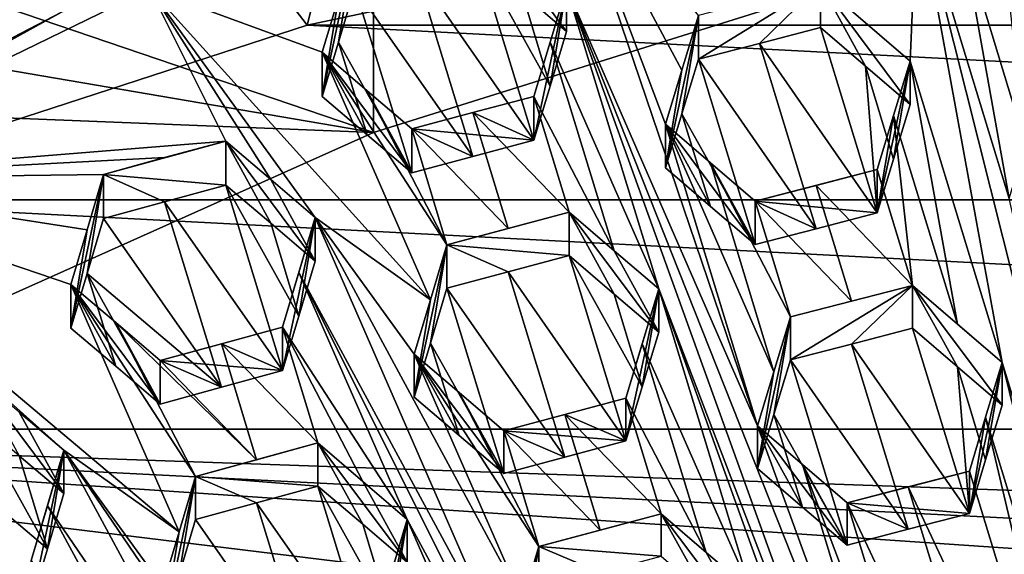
# Model space of a CAD drawing. Header units: metres. Extents: x -22 to 22, y 0 to 204.
# Tile 82 of 256: x -3.47 to -1.44, y 24.12 to 25.22. Entities that reach past the tile are written whole.
import ezdxf

# ---------------------------------------------------------------- set-up
doc = ezdxf.new("R2010")
doc.units = ezdxf.units.M
doc.layers.add('solid_002_SW0002', color=7, linetype='CONTINUOUS')
doc.layers.add('solid_002_SW0002_01', color=7, linetype='CONTINUOUS')

msp = doc.modelspace()

# ---------------------------------------------------------------- linework, layer by layer
at = {"layer": 'solid_002_SW0002'}
for points in [[(-10.401688, 38.78968, 222.258194), (-0.000125, 39.062069, 222.530045), (-0.000125, 6.009099, 222.530045)], [(-10.452005, 38.787876, 222.256866), (-10.401688, 38.78968, 222.258194), (-0.000125, 6.009099, 222.530045)], [(-10.250982, 9.179632, 222.262131), (-10.452005, 38.787876, 222.256866), (-0.000125, 6.009099, 222.530045)], [(15.431576, 33.648762, 223.952362), (-15.431306, 33.548271, 223.951843), (-15.319921, 9.159238, 223.824142)], [(-2.876338, 25.212168, 195.628769), (-3.734706, 26.333506, 196.036606), (-2.5133, 26.653955, 195.950745)], [(-2.876338, 25.212168, 195.628769), (-2.5133, 26.653955, 195.950745), (-1.738582, 25.453817, 195.564026)], [(-3.979109, 24.852947, 195.725021), (-3.734706, 26.333506, 196.036606), (-2.876338, 25.212168, 195.628769)], [(5.609299, 25.108162, 207.821136), (0.818824, 25.448992, 207.729813), (-3.82183, 26.171759, 207.536148)], [(5.187891, 25.410688, 207.740067), (5.609299, 25.108162, 207.821136), (-3.82183, 26.171759, 207.536148)], [(-4.19893, 24.812614, 207.848557), (-3.381057, 25.238329, 207.734497), (-3.777556, 26.059618, 207.514435)], [(-2.740406, 24.99159, 207.852371), (-2.740362, 25.638655, 210.267181), (-3.56034, 25.27103, 210.365692)], [(-2.740406, 24.99159, 207.852371), (-1.876862, 25.261961, 207.779922), (-2.740362, 25.638655, 210.267181)], [(-1.951396, 24.388519, 208.315506), (-2.357979, 25.587872, 207.514847), (-2.34355, 25.289608, 207.704407)], [(-2.106898, 25.11957, 207.837296), (-2.073091, 25.232048, 207.769592), (-2.357979, 25.587872, 207.514847)], [(-2.140334, 25.008272, 207.904053), (-2.106898, 25.11957, 207.837296), (-2.357979, 25.587872, 207.514847)], [(-1.951396, 24.388519, 208.315506), (-2.140334, 25.008272, 207.904053), (-2.357979, 25.587872, 207.514847)], [(-1.822136, 25.296999, 207.752182), (-1.638424, 25.138176, 207.869247), (-1.624146, 25.475803, 207.654526)], [(-1.624146, 25.475803, 207.654526), (-1.638424, 25.138176, 207.869247), (-1.449486, 24.518423, 208.280701)], [(-1.624146, 25.475803, 207.654526), (-1.449486, 24.518423, 208.280701), (-1.07161, 23.278879, 209.103455)], [(-1.624146, 25.475803, 207.654526), (-1.07161, 23.278879, 209.103455), (-1.435208, 24.856014, 208.065826)], [(-1.531779, 25.395792, 207.712784), (-1.624146, 25.475803, 207.654526), (-1.435208, 24.856014, 208.065826)], [(-2.527262, 25.447556, 207.584076), (-2.434954, 25.277338, 207.30545), (-2.34355, 25.199043, 207.366425)], [(-2.34355, 25.289608, 207.704407), (-2.527262, 25.447556, 207.584076), (-2.34355, 25.199043, 207.366425)], [(-2.740406, 24.99159, 207.852371), (-5.611928, 25.105949, 207.821732), (-5.188243, 25.410324, 207.740173)], [(-2.740406, 24.99159, 207.852371), (-5.188243, 25.410324, 207.740173), (-1.876862, 25.261961, 207.779922)], [(-1.531779, 25.395792, 207.712784), (-1.435208, 24.856014, 208.065826), (-1.401764, 24.966867, 207.997284)], [(-1.531779, 25.395792, 207.712784), (-1.401764, 24.966867, 207.997284), (-1.440434, 25.31661, 207.770203)], [(-2.778217, 25.380859, 207.594955), (-2.84546, 25.065435, 207.387405), (-2.812027, 25.176929, 207.321411)], [(-2.812026, 25.267889, 207.660873), (-2.84546, 25.065435, 207.387405), (-2.778217, 25.380859, 207.594955)], [(-2.778217, 25.380859, 207.594955), (-2.812027, 25.176929, 207.321411), (-2.778217, 25.289616, 207.25444)], [(-2.410793, 24.975483, 207.501694), (-2.527262, 25.356367, 207.243744), (-2.652766, 25.323076, 207.249435)], [(-2.377358, 25.086672, 207.43454), (-2.434954, 25.277338, 207.30545), (-2.527262, 25.356367, 207.243744)], [(-2.410793, 24.975483, 207.501694), (-2.377358, 25.086672, 207.43454), (-2.527262, 25.356367, 207.243744)], [(-2.536301, 24.942141, 207.507187), (-2.652766, 25.323076, 207.249435), (-2.778217, 25.289616, 207.25444)], [(-2.536301, 24.942141, 207.507187), (-2.410793, 24.975483, 207.501694), (-2.652766, 25.323076, 207.249435)], [(-1.822136, 25.296999, 207.752182), (-2.073091, 25.141882, 207.43309), (-1.947613, 25.174456, 207.424744)], [(-2.073091, 25.232048, 207.769592), (-2.073091, 25.141882, 207.43309), (-1.822136, 25.296999, 207.752182)], [(-1.822136, 25.296999, 207.752182), (-1.947613, 25.174456, 207.424744), (-1.822136, 25.206833, 207.41568)], [(-1.822136, 25.296999, 207.752182), (-1.638424, 25.048605, 207.534973), (-1.638424, 25.138176, 207.869247)], [(-1.822136, 25.296999, 207.752182), (-1.729775, 25.127312, 207.475754), (-1.638424, 25.048605, 207.534973)], [(-1.822136, 25.296999, 207.752182), (-1.822136, 25.206833, 207.41568), (-1.729775, 25.127312, 207.475754)], [(-3.199079, 25.286427, 207.595612), (-3.381057, 25.238329, 207.734497), (-4, 24.895884, 207.700256)], [(-3.199079, 25.286427, 207.595612), (-4, 24.895884, 207.700256), (-3.04345, 24.973843, 207.810547)], [(-3.560362, 24.62397, 207.950867), (-2.740406, 24.99159, 207.852371), (-3.56034, 25.27103, 210.365692)], [(-2.812026, 25.267889, 207.660873), (-3.199079, 25.286427, 207.595612), (-2.84546, 25.156115, 207.725815)], [(-2.623104, 24.647749, 208.071091), (-2.84546, 25.156115, 207.725815), (-3.199079, 25.286427, 207.595612)], [(-3.199079, 25.286427, 207.595612), (-3.04345, 24.973843, 207.810547), (-2.95118, 24.89492, 207.872498)], [(-3.199079, 25.286427, 207.595612), (-2.95118, 24.89492, 207.872498), (-2.859738, 24.816679, 207.933807)], [(-2.623104, 24.647749, 208.071091), (-3.199079, 25.286427, 207.595612), (-2.859738, 24.816679, 207.933807)], [(-2.778217, 25.289616, 207.25444), (-2.812027, 25.176929, 207.321411), (-2.661748, 24.908621, 207.511963)], [(-2.536301, 24.942141, 207.507187), (-2.778217, 25.289616, 207.25444), (-2.661748, 24.908621, 207.511963)], [(-2.377358, 25.086672, 207.43454), (-2.34355, 25.199043, 207.366425), (-2.434954, 25.277338, 207.30545)], [(-2.34355, 25.289608, 207.704407), (-2.377358, 25.086672, 207.43454), (-2.410793, 24.975483, 207.501694)], [(-2.410793, 25.065462, 207.837494), (-2.34355, 25.289608, 207.704407), (-2.410793, 24.975483, 207.501694)], [(-2.377359, 25.176939, 207.771439), (-2.34355, 25.289608, 207.704407), (-2.410793, 25.065462, 207.837494)], [(-2.377359, 25.176939, 207.771439), (-2.154612, 24.669819, 208.115723), (-2.34355, 25.289608, 207.704407)], [(-2.34355, 25.289608, 207.704407), (-2.34355, 25.199043, 207.366425), (-2.377358, 25.086672, 207.43454)], [(-2.34355, 25.289608, 207.704407), (-2.154612, 24.669819, 208.115723), (-1.57352, 23.148975, 209.13826)], [(-2.34355, 25.289608, 207.704407), (-1.57352, 23.148975, 209.13826), (-1.540141, 23.26016, 209.071899)], [(-1.951396, 24.388519, 208.315506), (-2.34355, 25.289608, 207.704407), (-1.540141, 23.26016, 209.071899)], [(-2.812026, 25.267889, 207.660873), (-2.84546, 25.156115, 207.725815), (-2.84546, 25.065435, 207.387405)], [(-4, 24.895884, 207.700256), (-3.381057, 25.238329, 207.734497), (-4.19893, 24.812614, 207.848557)], [(-2.073091, 25.232048, 207.769592), (-2.140334, 24.918701, 207.569778), (-2.106898, 25.029703, 207.501907)], [(-2.106898, 25.11957, 207.837296), (-2.140334, 24.918701, 207.569778), (-2.073091, 25.232048, 207.769592)], [(-2.073091, 25.232048, 207.769592), (-2.106898, 25.029703, 207.501907), (-2.073091, 25.141882, 207.43309)], [(-1.822136, 25.206833, 207.41568), (-1.947613, 25.174456, 207.424744), (-1.705667, 24.826025, 207.673904)], [(-1.729775, 25.127312, 207.475754), (-1.822136, 25.206833, 207.41568), (-1.705667, 24.826025, 207.673904)], [(-2.812027, 25.176929, 207.321411), (-2.84546, 25.065435, 207.387405), (-2.753175, 24.986677, 207.450027)], [(-2.812027, 25.176929, 207.321411), (-2.753175, 24.986677, 207.450027), (-2.661748, 24.908621, 207.511963)], [(-2.377359, 25.176939, 207.771439), (-2.410793, 25.065462, 207.837494), (-2.245986, 24.748369, 208.055832)], [(-2.377359, 25.176939, 207.771439), (-2.245986, 24.748369, 208.055832), (-2.154612, 24.669819, 208.115723)], [(-1.831145, 24.793653, 207.682999), (-1.947613, 25.174456, 207.424744), (-2.073091, 25.141882, 207.43309)], [(-1.831145, 24.793653, 207.682999), (-1.705667, 24.826025, 207.673904), (-1.947613, 25.174456, 207.424744)], [(-2.84546, 25.156115, 207.725815), (-2.753175, 24.986677, 207.450027), (-2.84546, 25.065435, 207.387405)], [(-2.84546, 25.156115, 207.725815), (-2.661748, 24.908621, 207.511963), (-2.753175, 24.986677, 207.450027)], [(-2.84546, 25.156115, 207.725815), (-2.753171, 25.077032, 207.787262), (-2.661748, 24.908621, 207.511963)], [(-2.589279, 24.760838, 208.005402), (-2.753171, 25.077032, 207.787262), (-2.84546, 25.156115, 207.725815)], [(-2.623104, 24.647749, 208.071091), (-2.589279, 24.760838, 208.005402), (-2.84546, 25.156115, 207.725815)], [(-1.956622, 24.761074, 207.691315), (-2.073091, 25.141882, 207.43309), (-2.106898, 25.029703, 207.501907)], [(-1.956622, 24.761074, 207.691315), (-1.831145, 24.793653, 207.682999), (-2.073091, 25.141882, 207.43309)], [(-1.638424, 25.138176, 207.869247), (-1.672227, 24.936739, 207.604904), (-1.705667, 24.826025, 207.673904)], [(-1.672226, 25.026001, 207.938019), (-1.638424, 25.138176, 207.869247), (-1.705667, 24.826025, 207.673904)], [(-1.638424, 25.138176, 207.869247), (-1.638424, 25.048605, 207.534973), (-1.672227, 24.936739, 207.604904)], [(-1.540792, 24.597404, 208.222687), (-1.638424, 25.138176, 207.869247), (-1.672226, 25.026001, 207.938019)], [(-1.540792, 24.597404, 208.222687), (-1.449486, 24.518423, 208.280701), (-1.638424, 25.138176, 207.869247)], [(-2.140334, 25.008272, 207.904053), (-2.140334, 24.918701, 207.569778), (-2.106898, 25.11957, 207.837296)], [(-1.729775, 25.127312, 207.475754), (-1.705667, 24.826025, 207.673904), (-1.672227, 24.936739, 207.604904)], [(-1.729775, 25.127312, 207.475754), (-1.672227, 24.936739, 207.604904), (-1.638424, 25.048605, 207.534973)], [(-3.560362, 24.62397, 207.950867), (-5.611928, 25.105949, 207.821732), (-2.740406, 24.99159, 207.852371)], [(-2.753171, 25.077032, 207.787262), (-2.661748, 24.998661, 207.848007), (-2.661748, 24.908621, 207.511963)], [(-2.589279, 24.760838, 208.005402), (-2.661748, 24.998661, 207.848007), (-2.753171, 25.077032, 207.787262)], [(-2.410793, 25.065462, 207.837494), (-2.536302, 25.032148, 207.843109), (-2.338324, 24.827709, 207.995163)], [(-2.410793, 25.065462, 207.837494), (-2.410793, 24.975483, 207.501694), (-2.536302, 25.032148, 207.843109)], [(-2.410793, 25.065462, 207.837494), (-2.338324, 24.827709, 207.995163), (-2.245986, 24.748369, 208.055832)], [(-2.536302, 25.032148, 207.843109), (-2.410793, 24.975483, 207.501694), (-2.661748, 24.998661, 207.848007)], [(-2.463835, 24.794363, 208.000656), (-2.536302, 25.032148, 207.843109), (-2.661748, 24.998661, 207.848007)], [(-2.463835, 24.794363, 208.000656), (-2.338324, 24.827709, 207.995163), (-2.536302, 25.032148, 207.843109)], [(-2.047986, 24.839489, 207.630951), (-2.106898, 25.029703, 207.501907), (-2.140334, 24.918701, 207.569778)], [(-2.047986, 24.839489, 207.630951), (-1.956622, 24.761074, 207.691315), (-2.106898, 25.029703, 207.501907)], [(-2.140334, 25.008272, 207.904053), (-2.047986, 24.839489, 207.630951), (-2.140334, 24.918701, 207.569778)], [(-2.140334, 25.008272, 207.904053), (-1.956622, 24.761074, 207.691315), (-2.047986, 24.839489, 207.630951)], [(-2.047982, 24.928745, 207.964081), (-1.956622, 24.761074, 207.691315), (-2.140334, 25.008272, 207.904053)], [(-1.917975, 24.499784, 208.24884), (-2.047982, 24.928745, 207.964081), (-2.140334, 25.008272, 207.904053)], [(-1.951396, 24.388519, 208.315506), (-1.917975, 24.499784, 208.24884), (-2.140334, 25.008272, 207.904053)], [(-1.705667, 24.826025, 207.673904), (-1.705667, 24.914982, 208.00589), (-1.672226, 25.026001, 207.938019)], [(-1.633198, 24.67728, 208.163757), (-1.672226, 25.026001, 207.938019), (-1.705667, 24.914982, 208.00589)], [(-1.540792, 24.597404, 208.222687), (-1.672226, 25.026001, 207.938019), (-1.633198, 24.67728, 208.163757)], [(-2.536301, 24.942141, 207.507187), (-2.661748, 24.908621, 207.511963), (-2.661748, 24.998661, 207.848007)], [(-2.536301, 24.942141, 207.507187), (-2.661748, 24.998661, 207.848007), (-2.410793, 24.975483, 207.501694)], [(-2.589279, 24.760838, 208.005402), (-2.463835, 24.794363, 208.000656), (-2.661748, 24.998661, 207.848007)], [(-3.168972, 24.939636, 207.812836), (-3.04345, 24.973843, 207.810547), (-4, 24.895884, 207.700256)], [(-3.294405, 24.905272, 207.814438), (-3.04345, 24.883451, 207.473206), (-3.04345, 24.973843, 207.810547)], [(-3.294405, 24.905272, 207.814438), (-3.04345, 24.973843, 207.810547), (-3.168972, 24.939636, 207.812836)], [(-3.04345, 24.973843, 207.810547), (-2.951178, 24.804853, 207.536377), (-2.859738, 24.726936, 207.598877)], [(-3.04345, 24.973843, 207.810547), (-3.04345, 24.883451, 207.473206), (-2.951178, 24.804853, 207.536377)], [(-2.95118, 24.89492, 207.872498), (-3.04345, 24.973843, 207.810547), (-2.859738, 24.726936, 207.598877)], [(-3.294405, 24.905272, 207.814438), (-3.168972, 24.939636, 207.812836), (-4, 24.895884, 207.700256)], [(-2.047982, 24.928745, 207.964081), (-1.956622, 24.850029, 208.0233), (-1.956622, 24.761074, 207.691315)], [(-1.884153, 24.612328, 208.181168), (-1.956622, 24.850029, 208.0233), (-2.047982, 24.928745, 207.964081)], [(-1.917975, 24.499784, 208.24884), (-1.884153, 24.612328, 208.181168), (-2.047982, 24.928745, 207.964081)], [(-1.956622, 24.850029, 208.0233), (-1.705667, 24.914982, 208.00589), (-1.705667, 24.826025, 207.673904)], [(-1.956622, 24.850029, 208.0233), (-1.831145, 24.882605, 208.014969), (-1.705667, 24.914982, 208.00589)], [(-1.831145, 24.882605, 208.014969), (-1.633198, 24.67728, 208.163757), (-1.705667, 24.914982, 208.00589)], [(-3.328228, 24.79166, 207.878159), (-3.294405, 24.905272, 207.814438), (-4, 24.895884, 207.700256)], [(-4, 24.895884, 207.700256), (-3.139307, 24.170614, 208.285019), (-3.361648, 24.679321, 207.940796)], [(-4, 24.895884, 207.700256), (-3.375926, 24.338537, 208.143753), (-3.139307, 24.170614, 208.285019)], [(-3.328228, 24.79166, 207.878159), (-4, 24.895884, 207.700256), (-3.361648, 24.679321, 207.940796)], [(-4, 24.895884, 207.700256), (-3.467426, 24.416489, 208.081146), (-3.375926, 24.338537, 208.143753)], [(-3.328228, 24.79166, 207.878159), (-3.361648, 24.58934, 207.60498), (-3.294405, 24.905272, 207.814438)], [(-3.328228, 24.70142, 207.541367), (-3.294405, 24.905272, 207.814438), (-3.361648, 24.58934, 207.60498)], [(-3.328228, 24.70142, 207.541367), (-3.294405, 24.814764, 207.476654), (-3.294405, 24.905272, 207.814438)], [(-3.16897, 24.84919, 207.475281), (-3.04345, 24.883451, 207.473206), (-3.294405, 24.905272, 207.814438)], [(-3.16897, 24.84919, 207.475281), (-3.294405, 24.905272, 207.814438), (-3.294405, 24.814764, 207.476654)], [(-2.859738, 24.726936, 207.598877), (-2.859738, 24.816679, 207.933807), (-2.95118, 24.89492, 207.872498)], [(-3.16897, 24.84919, 207.475281), (-2.926981, 24.502186, 207.729721), (-3.04345, 24.883451, 207.473206)], [(-2.893562, 24.613922, 207.664841), (-3.04345, 24.883451, 207.473206), (-2.926981, 24.502186, 207.729721)], [(-2.893562, 24.613922, 207.664841), (-2.951178, 24.804853, 207.536377), (-3.04345, 24.883451, 207.473206)], [(-1.758675, 24.644909, 208.172852), (-1.831145, 24.882605, 208.014969), (-1.956622, 24.850029, 208.0233)], [(-1.758675, 24.644909, 208.172852), (-1.633198, 24.67728, 208.163757), (-1.831145, 24.882605, 208.014969)], [(-3.16897, 24.84919, 207.475281), (-3.294405, 24.814764, 207.476654), (-3.052505, 24.467813, 207.731384)], [(-3.16897, 24.84919, 207.475281), (-3.052505, 24.467813, 207.731384), (-2.926981, 24.502186, 207.729721)], [(-1.956622, 24.850029, 208.0233), (-1.705667, 24.826025, 207.673904), (-1.831145, 24.793653, 207.682999)], [(-1.956622, 24.850029, 208.0233), (-1.831145, 24.793653, 207.682999), (-1.956622, 24.761074, 207.691315)], [(-1.884153, 24.612328, 208.181168), (-1.758675, 24.644909, 208.172852), (-1.956622, 24.850029, 208.0233)], [(-2.589279, 24.760838, 208.005402), (-2.338324, 24.738482, 207.66217), (-2.338324, 24.827709, 207.995163)], [(-2.589279, 24.760838, 208.005402), (-2.338324, 24.827709, 207.995163), (-2.463835, 24.794363, 208.000656)], [(-2.338324, 24.827709, 207.995163), (-2.245984, 24.659456, 207.724014), (-2.154612, 24.581217, 207.785049)], [(-2.338324, 24.827709, 207.995163), (-2.338324, 24.738482, 207.66217), (-2.245984, 24.659456, 207.724014)], [(-2.245986, 24.748369, 208.055832), (-2.338324, 24.827709, 207.995163), (-2.154612, 24.581217, 207.785049)], [(-3.328228, 24.70142, 207.541367), (-3.052505, 24.467813, 207.731384), (-3.294405, 24.814764, 207.476654)], [(-2.859738, 24.816679, 207.933807), (-2.926981, 24.502186, 207.729721), (-2.926981, 24.591381, 208.062607)], [(-2.893562, 24.613922, 207.664841), (-2.926981, 24.502186, 207.729721), (-2.859738, 24.816679, 207.933807)], [(-2.893563, 24.703384, 207.998734), (-2.859738, 24.816679, 207.933807), (-2.926981, 24.591381, 208.062607)], [(-2.467584, 23.915682, 208.545258), (-2.859738, 24.816679, 207.933807), (-2.893563, 24.703384, 207.998734)], [(-2.893562, 24.613922, 207.664841), (-2.859738, 24.816679, 207.933807), (-2.859738, 24.726936, 207.598877)], [(-2.859738, 24.816679, 207.933807), (-2.656522, 24.535952, 208.135727), (-2.623104, 24.647749, 208.071091)], [(-2.434184, 24.027512, 208.481003), (-2.656522, 24.535952, 208.135727), (-2.859738, 24.816679, 207.933807)], [(-2.467584, 23.915682, 208.545258), (-2.434184, 24.027512, 208.481003), (-2.859738, 24.816679, 207.933807)], [(-3.328228, 24.79166, 207.878159), (-3.361648, 24.679321, 207.940796), (-3.361648, 24.58934, 207.60498)], [(-2.893562, 24.613922, 207.664841), (-2.859738, 24.726936, 207.598877), (-2.951178, 24.804853, 207.536377)], [(-2.656522, 24.447222, 207.804596), (-2.589279, 24.760838, 208.005402), (-2.623104, 24.647749, 208.071091)], [(-2.623104, 24.558743, 207.738922), (-2.589279, 24.760838, 208.005402), (-2.656522, 24.447222, 207.804596)], [(-2.623104, 24.558743, 207.738922), (-2.589279, 24.671547, 207.672165), (-2.589279, 24.760838, 208.005402)], [(-2.463834, 24.705107, 207.667542), (-2.338324, 24.738482, 207.66217), (-2.589279, 24.760838, 208.005402)], [(-2.463834, 24.705107, 207.667542), (-2.589279, 24.760838, 208.005402), (-2.589279, 24.671547, 207.672165)], [(-2.154612, 24.581217, 207.785049), (-2.154612, 24.669819, 208.115723), (-2.245986, 24.748369, 208.055832)], [(-2.463834, 24.705107, 207.667542), (-2.221855, 24.357578, 207.920029), (-2.338324, 24.738482, 207.66217)], [(-2.188436, 24.46876, 207.853073), (-2.245984, 24.659456, 207.724014), (-2.338324, 24.738482, 207.66217)], [(-2.188436, 24.46876, 207.853073), (-2.338324, 24.738482, 207.66217), (-2.221855, 24.357578, 207.920029)], [(-2.463834, 24.705107, 207.667542), (-2.589279, 24.671547, 207.672165), (-2.347369, 24.324142, 207.925201)], [(-2.463834, 24.705107, 207.667542), (-2.347369, 24.324142, 207.925201), (-2.221855, 24.357578, 207.920029)], [(-3.328228, 24.70142, 207.541367), (-3.361648, 24.58934, 207.60498), (-3.269412, 24.510992, 207.668961)], [(-3.328228, 24.70142, 207.541367), (-3.177936, 24.433268, 207.73233), (-3.052505, 24.467813, 207.731384)], [(-3.269412, 24.510992, 207.668961), (-3.177936, 24.433268, 207.73233), (-3.328228, 24.70142, 207.541367)], [(-2.893563, 24.703384, 207.998734), (-2.926981, 24.591381, 208.062607), (-2.6708, 24.196333, 208.343048)], [(-2.893563, 24.703384, 207.998734), (-2.6708, 24.196333, 208.343048), (-2.245269, 23.407139, 208.890457)], [(-2.467584, 23.915682, 208.545258), (-2.893563, 24.703384, 207.998734), (-2.245269, 23.407139, 208.890457)], [(-3.361648, 24.679321, 207.940796), (-3.139307, 24.170614, 208.285019), (-3.105467, 24.284428, 208.221817)], [(-3.361648, 24.679321, 207.940796), (-3.105467, 24.284428, 208.221817), (-3.269408, 24.600637, 208.003525)], [(-3.361648, 24.679321, 207.940796), (-3.177936, 24.433268, 207.73233), (-3.269412, 24.510992, 207.668961)], [(-3.361648, 24.679321, 207.940796), (-3.269408, 24.600637, 208.003525), (-3.177936, 24.433268, 207.73233)], [(-3.361648, 24.679321, 207.940796), (-3.269412, 24.510992, 207.668961), (-3.361648, 24.58934, 207.60498)], [(-2.623104, 24.558743, 207.738922), (-2.47281, 24.290512, 207.92955), (-2.589279, 24.671547, 207.672165)], [(-2.589279, 24.671547, 207.672165), (-2.47281, 24.290512, 207.92955), (-2.347369, 24.324142, 207.925201)], [(-2.221855, 24.445599, 208.248535), (-2.154612, 24.669819, 208.115723), (-2.221855, 24.357578, 207.920029)], [(-2.188436, 24.46876, 207.853073), (-2.221855, 24.357578, 207.920029), (-2.154612, 24.669819, 208.115723)], [(-2.188437, 24.557062, 208.182648), (-2.154612, 24.669819, 208.115723), (-2.221855, 24.445599, 208.248535)], [(-2.188437, 24.557062, 208.182648), (-1.965674, 24.050011, 208.526962), (-2.154612, 24.669819, 208.115723)], [(-2.188436, 24.46876, 207.853073), (-2.154612, 24.669819, 208.115723), (-2.154612, 24.581217, 207.785049)], [(-1.384582, 22.529175, 209.54953), (-2.154612, 24.669819, 208.115723), (-1.965674, 24.050011, 208.526962)], [(-1.384582, 22.529175, 209.54953), (-1.57352, 23.148975, 209.13826), (-2.154612, 24.669819, 208.115723)], [(-1.633198, 24.67728, 208.163757), (-1.884153, 24.524126, 207.85199), (-1.758675, 24.556709, 207.843689)], [(-1.884153, 24.612328, 208.181168), (-1.884153, 24.524126, 207.85199), (-1.633198, 24.67728, 208.163757)], [(-1.884153, 24.612328, 208.181168), (-1.633198, 24.67728, 208.163757), (-1.758675, 24.644909, 208.172852)], [(-1.633198, 24.67728, 208.163757), (-1.758675, 24.556709, 207.843689), (-1.633198, 24.589079, 207.834579)], [(-1.633198, 24.67728, 208.163757), (-1.449486, 24.430815, 207.953751), (-1.449486, 24.518423, 208.280701)], [(-1.633198, 24.67728, 208.163757), (-1.540796, 24.509506, 207.894638), (-1.449486, 24.430815, 207.953751)], [(-1.540792, 24.597404, 208.222687), (-1.633198, 24.67728, 208.163757), (-1.449486, 24.518423, 208.280701)], [(-1.633198, 24.67728, 208.163757), (-1.633198, 24.589079, 207.834579), (-1.540796, 24.509506, 207.894638)], [(-2.656522, 24.447222, 207.804596), (-2.623104, 24.647749, 208.071091), (-2.656522, 24.535952, 208.135727)], [(-2.188436, 24.46876, 207.853073), (-2.154612, 24.581217, 207.785049), (-2.245984, 24.659456, 207.724014)], [(-1.884153, 24.612328, 208.181168), (-1.951396, 24.300911, 207.988556), (-1.917975, 24.411882, 207.920792)], [(-1.917975, 24.499784, 208.24884), (-1.951396, 24.300911, 207.988556), (-1.884153, 24.612328, 208.181168)], [(-1.884153, 24.612328, 208.181168), (-1.917975, 24.411882, 207.920792), (-1.884153, 24.524126, 207.85199)], [(-3.269408, 24.600637, 208.003525), (-3.105467, 24.284428, 208.221817), (-2.980039, 24.318987, 208.220947)], [(-3.269408, 24.600637, 208.003525), (-2.980039, 24.318987, 208.220947), (-3.177936, 24.522587, 208.065659)], [(-3.269408, 24.600637, 208.003525), (-3.177936, 24.522587, 208.065659), (-3.177936, 24.433268, 207.73233)], [(-3.052505, 24.557066, 208.064484), (-2.854512, 24.353376, 208.21933), (-2.926981, 24.591381, 208.062607)], [(-3.052505, 24.557066, 208.064484), (-2.926981, 24.591381, 208.062607), (-2.926981, 24.502186, 207.729721)], [(-2.76222, 24.274496, 208.281525), (-2.926981, 24.591381, 208.062607), (-2.854512, 24.353376, 208.21933)], [(-2.6708, 24.196333, 208.343048), (-2.926981, 24.591381, 208.062607), (-2.76222, 24.274496, 208.281525)], [(-1.633198, 24.589079, 207.834579), (-1.758675, 24.556709, 207.843689), (-1.516729, 24.208269, 208.092804)], [(-1.540796, 24.509506, 207.894638), (-1.633198, 24.589079, 207.834579), (-1.516729, 24.208269, 208.092804)], [(-3.177936, 24.522587, 208.065659), (-2.980039, 24.318987, 208.220947), (-3.052505, 24.557066, 208.064484)], [(-3.177936, 24.522587, 208.065659), (-3.052505, 24.557066, 208.064484), (-2.926981, 24.502186, 207.729721)], [(-3.052505, 24.557066, 208.064484), (-2.980039, 24.318987, 208.220947), (-2.854512, 24.353376, 208.21933)], [(-2.56421, 24.368494, 207.867447), (-2.623104, 24.558743, 207.738922), (-2.656522, 24.447222, 207.804596)], [(-2.56421, 24.368494, 207.867447), (-2.47281, 24.290512, 207.92955), (-2.623104, 24.558743, 207.738922)], [(-2.188437, 24.557062, 208.182648), (-2.221855, 24.445599, 208.248535), (-2.057011, 24.128498, 208.46698)], [(-2.188437, 24.557062, 208.182648), (-2.057011, 24.128498, 208.46698), (-1.965674, 24.050011, 208.526962)], [(-1.642207, 24.175909, 208.101944), (-1.758675, 24.556709, 207.843689), (-1.884153, 24.524126, 207.85199)], [(-1.642207, 24.175909, 208.101944), (-1.516729, 24.208269, 208.092804), (-1.758675, 24.556709, 207.843689)], [(-3.052505, 24.467813, 207.731384), (-3.177936, 24.522587, 208.065659), (-2.926981, 24.502186, 207.729721)], [(-3.052505, 24.467813, 207.731384), (-3.177936, 24.433268, 207.73233), (-3.177936, 24.522587, 208.065659)], [(-2.564206, 24.456896, 208.197372), (-2.47281, 24.290512, 207.92955), (-2.656522, 24.535952, 208.135727)], [(-2.56421, 24.368494, 207.867447), (-2.656522, 24.535952, 208.135727), (-2.47281, 24.290512, 207.92955)], [(-2.400341, 24.140743, 208.415588), (-2.564206, 24.456896, 208.197372), (-2.656522, 24.535952, 208.135727)], [(-2.434184, 24.027512, 208.481003), (-2.400341, 24.140743, 208.415588), (-2.656522, 24.535952, 208.135727)], [(-2.56421, 24.368494, 207.867447), (-2.656522, 24.447222, 207.804596), (-2.656522, 24.535952, 208.135727)], [(-1.884153, 24.524126, 207.85199), (-1.917975, 24.411882, 207.920792), (-1.767684, 24.143316, 208.110214)], [(-1.642207, 24.175909, 208.101944), (-1.884153, 24.524126, 207.85199), (-1.767684, 24.143316, 208.110214)], [(-1.540796, 24.509506, 207.894638), (-1.483302, 24.318924, 208.023773), (-1.449486, 24.430815, 207.953751)], [(-1.540796, 24.509506, 207.894638), (-1.516729, 24.208269, 208.092804), (-1.483302, 24.318924, 208.023773)], [(-1.483303, 24.406218, 208.349564), (-1.449486, 24.518423, 208.280701), (-1.516729, 24.208269, 208.092804)], [(-1.483302, 24.318924, 208.023773), (-1.516729, 24.208269, 208.092804), (-1.449486, 24.518423, 208.280701)], [(-1.1628, 23.357819, 209.045731), (-1.449486, 24.518423, 208.280701), (-1.483303, 24.406218, 208.349564)], [(-1.483302, 24.318924, 208.023773), (-1.449486, 24.518423, 208.280701), (-1.449486, 24.430815, 207.953751)], [(-1.1628, 23.357819, 209.045731), (-1.07161, 23.278879, 209.103455), (-1.449486, 24.518423, 208.280701)], [(-3.467424, 24.327065, 207.747421), (-3.375926, 24.249449, 207.811279), (-3.559638, 24.495031, 208.01799)], [(-3.467426, 24.416489, 208.081146), (-3.559638, 24.495031, 208.01799), (-3.375926, 24.249449, 207.811279)], [(-1.951396, 24.388519, 208.315506), (-1.951396, 24.300911, 207.988556), (-1.917975, 24.499784, 208.24884)], [(-2.564206, 24.456896, 208.197372), (-2.47281, 24.378597, 208.258286), (-2.47281, 24.290512, 207.92955)], [(-2.400341, 24.140743, 208.415588), (-2.47281, 24.378597, 208.258286), (-2.564206, 24.456896, 208.197372)], [(-2.34737, 24.412191, 208.253799), (-2.221855, 24.445599, 208.248535), (-2.221855, 24.357578, 207.920029)], [(-2.149386, 24.207832, 208.406158), (-2.221855, 24.445599, 208.248535), (-2.34737, 24.412191, 208.253799)], [(-2.057011, 24.128498, 208.46698), (-2.221855, 24.445599, 208.248535), (-2.149386, 24.207832, 208.406158)], [(-3.409763, 24.135681, 207.874603), (-3.559638, 24.405273, 207.683014), (-3.68514, 24.369995, 207.68129)], [(-3.409763, 24.135681, 207.874603), (-3.467424, 24.327065, 207.747421), (-3.559638, 24.405273, 207.683014)], [(-3.375926, 24.249449, 207.811279), (-3.375926, 24.338537, 208.143753), (-3.467426, 24.416489, 208.081146)], [(-2.47281, 24.378597, 208.258286), (-2.34737, 24.412191, 208.253799), (-2.221855, 24.357578, 207.920029)], [(-2.274904, 24.174385, 208.41127), (-2.34737, 24.412191, 208.253799), (-2.47281, 24.378597, 208.258286)], [(-2.274904, 24.174385, 208.41127), (-2.149386, 24.207832, 208.406158), (-2.34737, 24.412191, 208.253799)], [(-1.917975, 24.411882, 207.920792), (-1.951396, 24.300911, 207.988556), (-1.859006, 24.221682, 208.049835)], [(-1.917975, 24.411882, 207.920792), (-1.859006, 24.221682, 208.049835), (-1.767684, 24.143316, 208.110214)], [(-1.516729, 24.208269, 208.092804), (-1.516729, 24.295259, 208.417465), (-1.483303, 24.406218, 208.349564)], [(-1.255322, 23.437832, 208.986877), (-1.483303, 24.406218, 208.349564), (-1.516729, 24.295259, 208.417465)], [(-1.1628, 23.357819, 209.045731), (-1.483303, 24.406218, 208.349564), (-1.255322, 23.437832, 208.986877)], [(-1.672731, 23.969946, 195.961624), (-6.033475, 23.800854, 196.006927), (-5.034394, 24.381626, 195.851318)], [(-0.732273, 24.08954, 195.929581), (-1.672731, 23.969946, 195.961624), (-5.034394, 24.381626, 195.851318)], [(0.21112, 24.115271, 195.922684), (-0.732273, 24.08954, 195.929581), (-5.034394, 24.381626, 195.851318)], [(1.190827, 24.164925, 195.909378), (0.21112, 24.115271, 195.922684), (-5.034394, 24.381626, 195.851318)], [(-1.951396, 24.388519, 208.315506), (-1.767684, 24.143316, 208.110214), (-1.859006, 24.221682, 208.049835)], [(-1.859004, 24.308975, 208.375626), (-1.767684, 24.143316, 208.110214), (-1.951396, 24.388519, 208.315506)], [(-1.951396, 24.388519, 208.315506), (-1.859006, 24.221682, 208.049835), (-1.951396, 24.300911, 207.988556)], [(-1.859004, 24.308975, 208.375626), (-1.951396, 24.388519, 208.315506), (-1.540141, 23.26016, 209.071899)], [(-3.568667, 23.98781, 207.934372), (-3.443169, 24.023262, 207.936752), (-3.68514, 24.369995, 207.68129)], [(-3.409763, 24.135681, 207.874603), (-3.68514, 24.369995, 207.68129), (-3.443169, 24.023262, 207.936752)], [(-2.347369, 24.324142, 207.925201), (-2.47281, 24.378597, 208.258286), (-2.221855, 24.357578, 207.920029)], [(-2.347369, 24.324142, 207.925201), (-2.47281, 24.290512, 207.92955), (-2.47281, 24.378597, 208.258286)], [(-2.400341, 24.140743, 208.415588), (-2.274904, 24.174385, 208.41127), (-2.47281, 24.378597, 208.258286)], [(-2.854512, 24.353376, 208.21933), (-2.980039, 24.318987, 208.220947), (-3.105467, 24.284428, 208.221817)], [(-2.854512, 24.264923, 207.889221), (-2.854512, 24.353376, 208.21933), (-3.105467, 24.284428, 208.221817)], [(-2.762218, 24.186371, 207.952652), (-2.854512, 24.353376, 208.21933), (-2.854512, 24.264923, 207.889221)], [(-2.762218, 24.186371, 207.952652), (-2.6708, 24.108534, 208.015381), (-2.854512, 24.353376, 208.21933)], [(-2.76222, 24.274496, 208.281525), (-2.854512, 24.353376, 208.21933), (-2.6708, 24.108534, 208.015381)], [(-3.409763, 24.135681, 207.874603), (-3.375926, 24.249449, 207.811279), (-3.467424, 24.327065, 207.747421)], [(-3.375926, 24.338537, 208.143753), (-3.443169, 24.023262, 207.936752), (-3.443169, 24.111847, 208.267349)], [(-3.409763, 24.135681, 207.874603), (-3.443169, 24.023262, 207.936752), (-3.375926, 24.338537, 208.143753)], [(-3.409764, 24.224512, 208.206131), (-3.375926, 24.338537, 208.143753), (-3.443169, 24.111847, 208.267349)], [(-2.950389, 23.549255, 208.690765), (-3.375926, 24.338537, 208.143753), (-3.409764, 24.224512, 208.206131)], [(-3.409763, 24.135681, 207.874603), (-3.375926, 24.338537, 208.143753), (-3.375926, 24.249449, 207.811279)], [(-3.375926, 24.338537, 208.143753), (-3.17271, 24.058178, 208.347061), (-3.139307, 24.170614, 208.285019)], [(-2.916529, 23.663319, 208.628204), (-3.17271, 24.058178, 208.347061), (-3.375926, 24.338537, 208.143753)], [(-2.950389, 23.549255, 208.690765), (-2.916529, 23.663319, 208.628204), (-3.375926, 24.338537, 208.143753)], [(-1.767684, 24.230309, 208.43486), (-1.767684, 24.143316, 208.110214), (-1.859004, 24.308975, 208.375626)], [(-1.859004, 24.308975, 208.375626), (-1.540141, 23.26016, 209.071899), (-1.506277, 23.372881, 209.004272)], [(-1.767684, 24.230309, 208.43486), (-1.859004, 24.308975, 208.375626), (-1.506277, 23.372881, 209.004272)], [(-3.105467, 24.284428, 208.221817), (-3.139307, 24.170614, 208.285019), (-3.17271, 23.970116, 208.018402)], [(-3.139306, 24.082298, 207.955414), (-3.105467, 24.284428, 208.221817), (-3.17271, 23.970116, 208.018402)], [(-3.139306, 24.082298, 207.955414), (-3.105467, 24.195848, 207.891235), (-3.105467, 24.284428, 208.221817)], [(-2.980036, 24.230474, 207.89061), (-3.105467, 24.284428, 208.221817), (-3.105467, 24.195848, 207.891235)], [(-2.980036, 24.230474, 207.89061), (-2.854512, 24.264923, 207.889221), (-3.105467, 24.284428, 208.221817)], [(-1.767684, 24.230309, 208.43486), (-1.516729, 24.295259, 208.417465), (-1.516729, 24.208269, 208.092804)], [(-1.642207, 24.262896, 208.426575), (-1.516729, 24.295259, 208.417465), (-1.767684, 24.230309, 208.43486)], [(-1.642207, 24.262896, 208.426575), (-1.255322, 23.437832, 208.986877), (-1.516729, 24.295259, 208.417465)], [(-2.738043, 23.883553, 208.14534), (-2.854512, 24.264923, 207.889221), (-2.980036, 24.230474, 207.89061)], [(-2.704642, 23.99535, 208.080948), (-2.854512, 24.264923, 207.889221), (-2.738043, 23.883553, 208.14534)], [(-2.704642, 23.99535, 208.080948), (-2.762218, 24.186371, 207.952652), (-2.854512, 24.264923, 207.889221)], [(-2.6708, 24.108534, 208.015381), (-2.6708, 24.196333, 208.343048), (-2.76222, 24.274496, 208.281525)], [(-1.642207, 24.262896, 208.426575), (-1.767684, 24.230309, 208.43486), (-1.3808, 23.405489, 208.996063)], [(-1.642207, 24.262896, 208.426575), (-1.3808, 23.405489, 208.996063), (-1.255322, 23.437832, 208.986877)], [(-3.409764, 24.224512, 208.206131), (-3.443169, 24.111847, 208.267349), (-2.983772, 23.436689, 208.752029)], [(-2.950389, 23.549255, 208.690765), (-3.409764, 24.224512, 208.206131), (-2.983772, 23.436689, 208.752029)], [(-2.863571, 23.848969, 208.146225), (-2.980036, 24.230474, 207.89061), (-3.105467, 24.195848, 207.891235)], [(-2.863571, 23.848969, 208.146225), (-2.738043, 23.883553, 208.14534), (-2.980036, 24.230474, 207.89061)], [(-1.767684, 24.230309, 208.43486), (-1.516729, 24.208269, 208.092804), (-1.642207, 24.175909, 208.101944)], [(-1.767684, 24.230309, 208.43486), (-1.642207, 24.175909, 208.101944), (-1.767684, 24.143316, 208.110214)], [(-1.767684, 24.230309, 208.43486), (-1.506277, 23.372881, 209.004272), (-1.3808, 23.405489, 208.996063)], [(-2.400341, 24.140743, 208.415588), (-2.149386, 24.120564, 208.08046), (-2.149386, 24.207832, 208.406158)], [(-2.400341, 24.140743, 208.415588), (-2.149386, 24.207832, 208.406158), (-2.274904, 24.174385, 208.41127)], [(-2.149386, 24.207832, 208.406158), (-2.057009, 24.041544, 208.142471), (-1.965674, 23.963369, 208.203613)], [(-2.057011, 24.128498, 208.46698), (-2.149386, 24.207832, 208.406158), (-1.965674, 23.963369, 208.203613)], [(-2.149386, 24.207832, 208.406158), (-2.149386, 24.120564, 208.08046), (-2.057009, 24.041544, 208.142471)], [(-2.863571, 23.848969, 208.146225), (-3.105467, 24.195848, 207.891235), (-3.139306, 24.082298, 207.955414)], [(-2.704642, 23.99535, 208.080948), (-2.6708, 24.108534, 208.015381), (-2.762218, 24.186371, 207.952652)], [(-2.6708, 24.196333, 208.343048), (-2.738043, 23.883553, 208.14534), (-2.738043, 23.97081, 208.470993)], [(-2.704642, 23.99535, 208.080948), (-2.738043, 23.883553, 208.14534), (-2.6708, 24.196333, 208.343048)], [(-2.704643, 24.082872, 208.407608), (-2.6708, 24.196333, 208.343048), (-2.738043, 23.97081, 208.470993)], [(-2.704643, 24.082872, 208.407608), (-2.278646, 23.295265, 208.954224), (-2.6708, 24.196333, 208.343048)], [(-2.704642, 23.99535, 208.080948), (-2.6708, 24.196333, 208.343048), (-2.6708, 24.108534, 208.015381)], [(-2.6708, 24.196333, 208.343048), (-2.278646, 23.295265, 208.954224), (-2.245269, 23.407139, 208.890457)], [(-3.139307, 24.170614, 208.285019), (-3.17271, 24.058178, 208.347061), (-3.17271, 23.970116, 208.018402)], [(-2.400341, 24.140743, 208.415588), (-2.467584, 23.828899, 208.221375), (-2.434184, 23.940454, 208.156097)], [(-2.434184, 24.027512, 208.481003), (-2.467584, 23.828899, 208.221375), (-2.400341, 24.140743, 208.415588)], [(-2.400341, 24.140743, 208.415588), (-2.434184, 23.940454, 208.156097), (-2.400341, 24.053406, 208.08963)], [(-2.400341, 24.140743, 208.415588), (-2.400341, 24.053406, 208.08963), (-2.274902, 24.087088, 208.085464)], [(-2.400341, 24.140743, 208.415588), (-2.274902, 24.087088, 208.085464), (-2.149386, 24.120564, 208.08046)], [(-1.965674, 23.963369, 208.203613), (-1.965674, 24.050011, 208.526962), (-2.057011, 24.128498, 208.46698)]]:
    msp.add_3dface(points, dxfattribs=at)
at = {"layer": 'solid_002_SW0002_01'}
for points in [[(15.431576, 33.648762, 223.952362), (-15.319921, 9.159238, 223.824142), (15.31992, 9.159238, 223.824142)], [(-2.876338, 25.212168, 195.628769), (-1.738582, 25.453817, 195.564026), (2.876327, 25.212172, 195.628769)], [(-1.738582, 25.453817, 195.564026), (1.738575, 25.453819, 195.564026), (2.876327, 25.212172, 195.628769)], [(-3.979109, 24.852947, 195.725021), (-2.876338, 25.212168, 195.628769), (3.979098, 24.852951, 195.725021)], [(-2.876338, 25.212168, 195.628769), (2.876327, 25.212172, 195.628769), (3.979098, 24.852951, 195.725021)], [(-5.034394, 24.381626, 195.851318), (-3.979109, 24.852947, 195.725021), (5.034386, 24.381632, 195.851318)], [(-3.979109, 24.852947, 195.725021), (3.979098, 24.852951, 195.725021), (5.034386, 24.381632, 195.851318)], [(1.190827, 24.164925, 195.909378), (-5.034394, 24.381626, 195.851318), (5.034386, 24.381632, 195.851318)]]:
    msp.add_3dface(points, dxfattribs=at)

doc.saveas('drawing.dxf')
